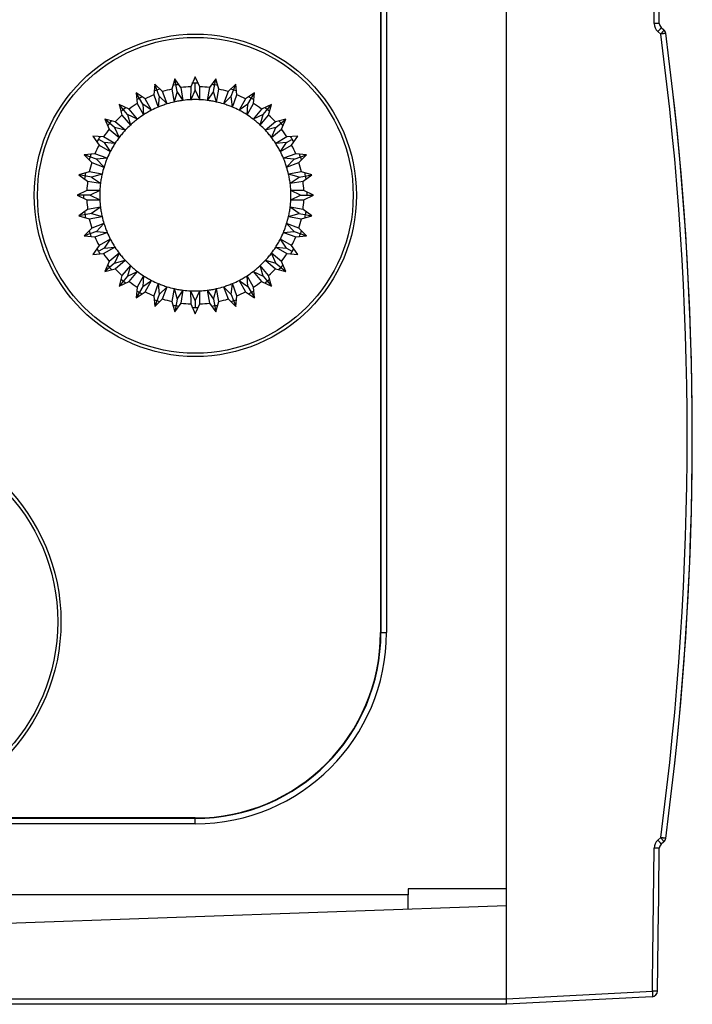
# Model space of a CAD drawing. Header units: millimetres. Extents: x 0 to 1189, y 0 to 841.
# Tile 22 of 67: x 484 to 515, y 670 to 715. Entities that reach past the tile are written whole.
import ezdxf

# ---------------------------------------------------------------- set-up
doc = ezdxf.new("R2010")
doc.units = ezdxf.units.MM
doc.header["$LTSCALE"] = 65.395
doc.layers.get('0').update_dxf_attribs({"linetype": 'CONTINUOUS'})
doc.layers.add('DRAFTS', color=7, linetype='CONTINUOUS')

msp = doc.modelspace()

# ---------------------------------------------------------------- linework, layer by layer
at = {"color": 7, "linetype": 'CONTINUOUS'}
for p, q in [((506.3368, 669.9592), (506.3368, 759.9592)), ((513.4096, 714.6362), (513.538, 714.5238)), ((490.2344, 712.0485), (490.1876, 711.5545)), ((490.5878, 711.7001), (490.2344, 712.0485)), ((490.4383, 711.4883), (490.2347, 712.0478)), ((491.1463, 712.2928), (491.0145, 711.8145)), ((491.4309, 711.8925), (491.1463, 712.2928)), ((491.2498, 711.7058), (491.1464, 712.2921)), ((492.0868, 712.3751), (491.8739, 711.9269)), ((492.2997, 711.9269), (492.0868, 712.3751)), ((492.0868, 711.779), (492.0868, 712.0561)), ((493.0272, 712.2928), (492.7397, 711.8884)), ((492.9237, 711.7058), (493.0271, 712.2921)), ((493.1591, 711.8145), (493.0272, 712.2928)), ((493.9391, 712.0485), (493.5858, 711.7001)), ((493.7352, 711.4883), (493.9389, 712.0478)), ((493.9859, 711.5545), (493.9391, 712.0485)), ((489.7873, 711.3678), (489.3788, 711.6495)), ((489.3788, 711.6495), (489.4185, 711.1549)), ((489.6769, 711.1332), (489.3792, 711.6489)), ((490.1876, 711.5545), (490.3915, 710.9936)), ((490.7921, 711.1395), (490.5878, 711.7001)), ((491.0145, 711.8145), (491.1178, 711.2267)), ((491.2498, 711.7058), (491.118, 711.2276)), ((491.5377, 711.3008), (491.2498, 711.7058)), ((491.4338, 711.8884), (491.4309, 711.8925)), ((491.5377, 711.3008), (491.4338, 711.8884)), ((491.8739, 711.9269), (491.8736, 711.3302)), ((492.0868, 711.779), (491.874, 711.331)), ((492.3, 711.3302), (492.0868, 711.779)), ((492.3, 711.3302), (492.2997, 711.9269)), ((492.7397, 711.8884), (492.6358, 711.3008)), ((492.9237, 711.7058), (492.6364, 711.3015)), ((493.0557, 711.2267), (492.9237, 711.7058)), ((493.0557, 711.2267), (493.1591, 711.8145)), ((493.5858, 711.7001), (493.3814, 711.1395)), ((493.7821, 710.9936), (493.9859, 711.5545)), ((494.7947, 711.6495), (494.3862, 711.3678)), ((494.4967, 711.1332), (494.7944, 711.6489)), ((494.755, 711.1549), (494.7947, 711.6495)), ((489.0567, 710.9015), (488.6055, 711.108)), ((488.6055, 711.108), (488.7305, 710.6278)), ((488.9887, 710.6514), (488.6059, 711.1075)), ((489.4185, 711.1549), (489.7166, 710.638)), ((490.0859, 710.8512), (489.6769, 711.1332)), ((489.6769, 711.1332), (489.7166, 710.6389)), ((490.0859, 710.8512), (489.7873, 711.3678)), ((490.4383, 711.4883), (490.3915, 710.9946)), ((490.7921, 711.1395), (490.4383, 711.4883)), ((493.7352, 711.4883), (493.3821, 711.1401)), ((493.7821, 710.9936), (493.7352, 711.4883)), ((494.3862, 711.3678), (494.0876, 710.8512)), ((494.4967, 711.1332), (494.0884, 710.8517)), ((494.4569, 710.638), (494.755, 711.1549)), ((494.4569, 710.638), (494.4967, 711.1332)), ((495.5681, 711.108), (495.1169, 710.9015)), ((495.1849, 710.6514), (495.5676, 711.1075)), ((495.443, 710.6278), (495.5681, 711.108)), ((488.7305, 710.6278), (489.1138, 710.1705)), ((489.4405, 710.4446), (488.9887, 710.6514)), ((488.9887, 710.6514), (489.1136, 710.1714)), ((489.4405, 710.4446), (489.0567, 710.9015)), ((495.1169, 710.9015), (494.7331, 710.4446)), ((495.1849, 710.6514), (494.7339, 710.445)), ((495.0597, 710.1705), (495.1849, 710.6514)), ((495.0597, 710.1705), (495.443, 710.6278)), ((488.4181, 710.3155), (487.9379, 710.4405)), ((487.9379, 710.4405), (488.1444, 709.9893)), ((488.3946, 710.0573), (487.9385, 710.44)), ((488.8754, 709.9321), (488.4181, 710.3155)), ((495.7554, 710.3155), (495.2981, 709.9321)), ((496.2356, 710.4405), (495.7554, 710.3155)), ((495.7789, 710.0573), (496.2351, 710.44)), ((496.0291, 709.9893), (496.2356, 710.4405)), ((488.1444, 709.9893), (488.6014, 709.6055)), ((488.8754, 709.9321), (488.3946, 710.0573)), ((488.3946, 710.0573), (488.601, 709.6063)), ((495.7789, 710.0573), (495.299, 709.9324)), ((495.5722, 709.6055), (495.7789, 710.0573)), ((495.5722, 709.6055), (496.0291, 709.9893)), ((487.8911, 709.6274), (487.3964, 709.6672)), ((487.3964, 709.6672), (487.6781, 709.2587)), ((487.9127, 709.3691), (487.6727, 709.5076)), ((487.6781, 709.2587), (488.1948, 708.96)), ((488.408, 709.3293), (487.8911, 709.6274)), ((488.408, 709.3293), (487.9127, 709.3691)), ((487.9127, 709.3691), (488.1942, 708.9608)), ((496.2825, 709.6274), (495.7655, 709.3293)), ((496.2608, 709.3691), (495.7665, 709.3294)), ((495.9787, 708.96), (496.2608, 709.3691)), ((495.9787, 708.96), (496.4954, 709.2587)), ((496.2608, 709.3691), (496.5008, 709.5076)), ((496.7771, 709.6672), (496.2825, 709.6274)), ((496.4954, 709.2587), (496.7771, 709.6672)), ((487.4915, 708.8583), (486.9974, 708.8115)), ((486.9974, 708.8115), (487.3458, 708.4582)), ((487.5576, 708.6076), (486.9981, 708.8113)), ((488.0523, 708.6545), (487.4915, 708.8583)), ((496.6821, 708.8583), (496.1212, 708.6545)), ((496.6159, 708.6076), (497.1754, 708.8113)), ((497.1761, 708.8115), (496.6821, 708.8583)), ((496.8277, 708.4582), (497.1761, 708.8115)), ((487.3458, 708.4582), (487.9065, 708.2538)), ((488.0523, 708.6545), (487.5576, 708.6076)), ((487.5576, 708.6076), (487.9058, 708.2545)), ((496.6159, 708.6076), (496.1222, 708.6544)), ((496.2671, 708.2538), (496.6159, 708.6076)), ((496.2671, 708.2538), (496.8277, 708.4582)), ((487.2315, 708.0315), (486.7531, 707.8997)), ((487.8192, 707.9282), (487.2315, 708.0315)), ((487.8192, 707.9282), (487.3402, 707.7961)), ((496.942, 708.0315), (496.3543, 707.9282)), ((496.8333, 707.7961), (496.3552, 707.9279)), ((497.4204, 707.8997), (496.942, 708.0315)), ((486.7531, 707.8997), (487.1576, 707.6122)), ((487.3402, 707.7961), (486.7538, 707.8995)), ((487.1576, 707.6122), (487.7452, 707.5082)), ((487.3402, 707.7961), (487.7444, 707.5088)), ((496.4284, 707.5082), (496.8333, 707.7961)), ((496.4284, 707.5082), (497.016, 707.6121)), ((496.8333, 707.7961), (497.4197, 707.8995)), ((497.016, 707.6121), (497.4204, 707.8997)), ((487.1191, 707.1721), (486.6708, 706.9592)), ((487.7158, 707.1724), (487.1191, 707.1721)), ((487.7158, 707.1724), (487.267, 706.9592)), ((497.0545, 707.1721), (496.4577, 707.1724)), ((496.9066, 706.9592), (496.4586, 707.172)), ((497.5027, 706.9592), (497.0545, 707.1721)), ((486.6708, 706.9592), (487.1191, 706.7463)), ((487.267, 706.9592), (486.6716, 706.9592)), ((487.1191, 706.7463), (487.7158, 706.746)), ((487.267, 706.9592), (487.7149, 706.7464)), ((496.4577, 706.746), (496.9066, 706.9592)), ((496.4577, 706.746), (497.0545, 706.7463)), ((496.9066, 706.9592), (497.502, 706.9592)), ((497.0545, 706.7463), (497.5027, 706.9592)), ((487.1576, 706.3062), (486.7531, 706.0187)), ((487.3402, 706.1222), (486.7538, 706.0188)), ((487.7452, 706.4101), (487.1576, 706.3062)), ((487.7452, 706.4101), (487.3402, 706.1222)), ((487.3402, 706.1222), (487.8183, 705.9905)), ((496.3543, 705.9902), (496.8333, 706.1222)), ((497.016, 706.3062), (496.4284, 706.4101)), ((496.8333, 706.1222), (496.4291, 706.4096)), ((496.8333, 706.1222), (497.4197, 706.0188)), ((497.4204, 706.0187), (497.016, 706.3062)), ((486.7531, 706.0187), (487.2315, 705.8869)), ((487.2315, 705.8869), (487.8192, 705.9902)), ((487.9065, 705.6646), (487.3458, 705.4602)), ((487.9065, 705.6646), (487.5576, 705.3107)), ((496.8277, 705.4602), (496.2671, 705.6646)), ((496.6159, 705.3107), (496.2677, 705.6639)), ((496.3543, 705.9902), (496.942, 705.8869)), ((496.942, 705.8869), (497.4204, 706.0187)), ((487.3458, 705.4602), (486.9974, 705.1068)), ((487.5576, 705.3107), (486.9981, 705.1071)), ((487.4915, 705.0601), (488.0523, 705.2639)), ((487.5576, 705.3107), (488.0514, 705.264)), ((496.1212, 705.2639), (496.6159, 705.3107)), ((496.1212, 705.2639), (496.6821, 705.0601)), ((496.6159, 705.3107), (497.1754, 705.1071)), ((497.1761, 705.1068), (496.8277, 705.4602)), ((486.9974, 705.1068), (487.4915, 705.0601)), ((488.1948, 704.9583), (487.6781, 704.6597)), ((488.1948, 704.9583), (487.9127, 704.5493)), ((496.4954, 704.6597), (495.9787, 704.9583)), ((496.2608, 704.5493), (495.9793, 704.9576)), ((496.6821, 705.0601), (497.1761, 705.1068)), ((487.6781, 704.6597), (487.3964, 704.2512)), ((487.9127, 704.5493), (487.6727, 704.4107)), ((487.891, 704.2909), (488.408, 704.5891)), ((487.9127, 704.5493), (488.407, 704.589)), ((488.6014, 704.3129), (488.1444, 703.9291)), ((488.6014, 704.3129), (488.3946, 703.8611)), ((496.0291, 703.9291), (495.5722, 704.3129)), ((495.7789, 703.8611), (495.5726, 704.312)), ((495.7655, 704.5891), (496.2608, 704.5493)), ((495.7655, 704.5891), (496.2825, 704.2909)), ((496.2608, 704.5493), (496.5008, 704.4107)), ((496.7771, 704.2512), (496.4954, 704.6597)), ((487.3964, 704.2512), (487.891, 704.2909)), ((488.1444, 703.9291), (487.9379, 703.4779)), ((488.3946, 703.8611), (487.9385, 703.4784)), ((488.3946, 703.8611), (488.8745, 703.986)), ((488.4181, 703.6029), (488.8754, 703.9863)), ((495.2981, 703.9862), (495.7789, 703.8611)), ((495.2981, 703.9862), (495.7554, 703.6029)), ((495.7789, 703.8611), (496.2351, 703.4784)), ((496.2356, 703.4779), (496.0291, 703.9291)), ((496.2825, 704.2909), (496.7771, 704.2512)), ((487.9379, 703.4779), (488.4181, 703.6029)), ((489.1138, 703.7479), (488.7305, 703.2905)), ((489.1138, 703.7479), (488.9887, 703.267)), ((488.9887, 703.267), (489.4396, 703.4734)), ((489.0567, 703.0168), (489.4405, 703.4738)), ((494.7331, 703.4738), (495.1849, 703.267)), ((494.7331, 703.4738), (495.1169, 703.0168)), ((495.443, 703.2905), (495.0597, 703.7479)), ((495.1849, 703.267), (495.0599, 703.7469)), ((495.7554, 703.6029), (496.2356, 703.4779)), ((488.7305, 703.2905), (488.6055, 702.8103)), ((488.6055, 702.8103), (489.0567, 703.0168)), ((488.9887, 703.267), (488.6059, 702.8109)), ((489.7166, 703.2804), (489.4185, 702.7635)), ((489.7166, 703.2804), (489.6769, 702.7851)), ((489.6769, 702.7851), (490.0851, 703.0667)), ((489.7873, 702.5506), (490.0859, 703.0672)), ((494.0876, 703.0672), (494.4967, 702.7851)), ((494.0876, 703.0672), (494.3862, 702.5506)), ((494.755, 702.7635), (494.4569, 703.2804)), ((494.4967, 702.7851), (494.457, 703.2795)), ((495.1169, 703.0168), (495.5681, 702.8103)), ((495.1849, 703.267), (495.5676, 702.8109)), ((495.5681, 702.8103), (495.443, 703.2905)), ((489.4185, 702.7635), (489.3788, 702.2688)), ((489.3788, 702.2688), (489.7873, 702.5506)), ((489.6769, 702.7851), (489.3792, 702.2695)), ((490.3915, 702.9247), (490.1876, 702.3639)), ((490.3915, 702.9247), (490.4383, 702.4301)), ((490.4383, 702.4301), (490.7915, 702.7782)), ((490.5878, 702.2182), (490.7921, 702.7789)), ((491.1178, 702.6916), (491.0145, 702.1039)), ((491.1178, 702.6916), (491.2498, 702.2126)), ((491.2498, 702.2126), (491.5372, 702.6168)), ((491.4338, 702.03), (491.5377, 702.6176)), ((491.8736, 702.5882), (492.0868, 702.1394)), ((491.8736, 702.5882), (491.8739, 701.9915)), ((492.0868, 702.1394), (492.2996, 702.5874)), ((492.2997, 701.9915), (492.3, 702.5882)), ((492.6358, 702.6176), (492.9237, 702.2126)), ((492.6358, 702.6176), (492.7397, 702.03)), ((492.9237, 702.2126), (493.0555, 702.6907)), ((493.1591, 702.1039), (493.0557, 702.6916)), ((493.3814, 702.7789), (493.7352, 702.4301)), ((493.3814, 702.7789), (493.5858, 702.2182)), ((493.7352, 702.4301), (493.782, 702.9238)), ((493.9859, 702.3639), (493.7821, 702.9247)), ((494.3862, 702.5506), (494.7947, 702.2688)), ((494.4967, 702.7851), (494.7944, 702.2695)), ((494.7947, 702.2688), (494.755, 702.7635)), ((490.1876, 702.3639), (490.2344, 701.8699)), ((490.2344, 701.8699), (490.5878, 702.2182)), ((490.4383, 702.4301), (490.2347, 701.8706)), ((491.0145, 702.1039), (491.1463, 701.6255)), ((491.2498, 702.2126), (491.1464, 701.6262)), ((492.0868, 702.1394), (492.0868, 701.8623)), ((492.9237, 702.2126), (493.0271, 701.6262)), ((493.0272, 701.6255), (493.1591, 702.1039)), ((493.5858, 702.2182), (493.9391, 701.8699)), ((493.7352, 702.4301), (493.9389, 701.8706)), ((493.9391, 701.8699), (493.9859, 702.3639)), ((491.1463, 701.6255), (491.4338, 702.03)), ((491.8739, 701.9915), (492.0868, 701.5432)), ((492.0868, 701.5432), (492.2997, 701.9915)), ((492.7397, 702.03), (493.0272, 701.6255)), ((513.538, 677.3946), (513.4096, 677.2822)), ((501.8368, 675.2355), (501.8368, 674.9592)), ((506.3368, 674.4592), (453.4154, 672.6111)), ((513.0047, 670.3086), (506.3368, 669.9592)), ((506.3368, 669.9592), (370.1829, 669.9592))]:
    msp.add_line(p, q, dxfattribs=at)
at = {"color": 9, "linetype": 'CONTINUOUS'}
for p, q in [((500.5825, 742.9592), (500.5825, 686.9592)), ((500.8324, 742.9592), (500.8324, 686.9592)), ((513.3243, 714.8216), (513.09, 714.8189)), ((513.2606, 714.4481), (513.389, 714.3357)), ((500.5649, 686.9592), (500.8324, 686.9592)), ((492.0868, 678.4635), (462.5868, 678.4635)), ((492.0868, 678.2135), (462.5868, 678.2135)), ((492.0868, 678.2135), (492.0868, 678.481)), ((513.389, 677.5827), (513.2606, 677.4703)), ((513.3243, 677.0968), (513.09, 677.0995)), ((506.3368, 675.2355), (501.8368, 675.2355)), ((501.8368, 674.9592), (452.526, 674.9592)), ((506.3368, 670.2088), (513.0072, 670.5583)), ((513.2415, 670.5547), (513.0072, 670.5583)), ((506.3368, 670.2005), (448.3207, 670.2005))]:
    msp.add_line(p, q, dxfattribs=at)
at = {"color": 7, "linetype": 'CONTINUOUS'}
for centre, radius in [((492.0868, 706.9592), 7.375), ((477.0868, 687.4592), 8.85)]:
    msp.add_circle(centre, radius, dxfattribs=at)
at = {"color": 9, "linetype": 'CONTINUOUS'}
for centre, radius in [((492.0868, 706.9592), 7.225), ((477.0868, 687.4592), 8.7)]:
    msp.add_circle(centre, radius, dxfattribs=at)
for centre, radius, start, end in [((-1236.1621, 695.9592), 1749.3538, 0.6177154, 0.8137302), ((513.5899, 714.8243), 0.5, 180.61906, 228.80567), ((374.8843, 695.9592), 139.7185, 352.442263, 7.557737), ((492.0868, 686.9592), 8.7457, 270, 360), ((492.0868, 686.9592), 8.4957, 270, 360), ((513.5899, 677.0941), 0.5, 131.19433, 179.38094), ((-1236.1624, 695.9592), 1749.3541, 359.1680264, 359.3822846)]:
    msp.add_arc(centre, radius, start, end, dxfattribs=at)
at = {"color": 7, "linetype": 'CONTINUOUS'}
for centre, radius, start, end in [((-1236.574, 695.9592), 1750, 0.6175749, 0.8135453), ((513.5743, 714.8243), 0.25, 180.61757, 228.79727), ((513.3733, 714.3357), 0.25, 7.55602, 48.79727), ((374.8368, 695.9592), 140, 352.443976, 7.556024), ((492.0868, 706.9592), 5.125, 98.34375, 101.7156), ((492.0868, 706.9592), 5.125, 88.29698, 91.70299), ((492.0868, 706.9592), 5.125, 78.28438, 81.65623), ((492.0868, 706.9592), 4.9723, 112.45401, 117.54596), ((492.0868, 706.9592), 5.125, 108.42288, 111.69215), ((492.0868, 706.9592), 4.9723, 102.45401, 107.54596), ((492.0868, 706.9592), 4.9723, 92.45401, 97.54596), ((492.0868, 706.9592), 4.9723, 82.45401, 87.54596), ((492.0868, 706.9592), 4.9723, 72.45401, 77.54596), ((492.0868, 706.9592), 5.125, 68.30782, 71.5771), ((492.0868, 706.9592), 4.9723, 62.45401, 67.54596), ((492.0868, 706.9592), 4.9723, 122.45401, 127.54596), ((492.0868, 706.9592), 5.125, 118.36929, 121.63069), ((492.1871, 706.6654), 4.6865, 109.92374, 112.52736), ((492.1, 706.9227), 4.415, 107.23443, 109.999), ((492.0868, 706.9592), 4.3761, 102.78811, 107.2109), ((492.1345, 706.6524), 4.6865, 99.92374, 102.52736), ((492.0934, 706.9209), 4.4149, 97.23443, 99.99901), ((492.0868, 706.9592), 4.3761, 92.78811, 97.21091), ((492.0805, 706.6488), 4.6865, 89.92374, 92.52736), ((492.0867, 706.9204), 4.4149, 87.23443, 89.99901), ((492.0868, 706.9592), 4.3761, 82.78811, 87.21093), ((492.0267, 706.6546), 4.6865, 79.92374, 82.52736), ((492.08, 706.921), 4.4149, 77.23444, 79.99902), ((492.0868, 706.9592), 4.3761, 72.78811, 77.21094), ((491.9748, 706.6697), 4.6865, 69.92374, 72.52736), ((492.0734, 706.9228), 4.4149, 67.23444, 69.99902), ((492.0868, 706.9592), 5.125, 58.36929, 61.63069), ((492.0868, 706.9592), 4.9723, 52.45401, 57.54596), ((492.0868, 706.9592), 4.9723, 132.45401, 137.54596), ((492.0868, 706.9592), 5.125, 128.30782, 131.5771), ((492.0868, 706.9592), 4.3761, 122.78811, 127.21088), ((492.2365, 706.6873), 4.6865, 119.92374, 122.52736), ((492.1061, 706.9255), 4.415, 117.23443, 119.999), ((492.0868, 706.9592), 4.3761, 112.78811, 117.21089), ((492.0868, 706.9592), 4.3761, 62.78811, 67.21095), ((491.9262, 706.6935), 4.6865, 59.92374, 62.52736), ((492.0673, 706.9257), 4.4148, 57.23444, 59.99902), ((492.0868, 706.9592), 4.3761, 52.78811, 57.21097), ((492.0868, 706.9592), 5.125, 48.42288, 51.69215), ((492.0868, 706.9592), 4.9723, 42.45401, 47.54596), ((492.0868, 706.9592), 5.125, 138.28438, 141.65623), ((492.0868, 706.9592), 4.3761, 132.78811, 137.21087), ((492.2815, 706.7174), 4.6865, 129.92374, 132.52736), ((492.1117, 706.9294), 4.415, 127.23442, 129.999), ((491.8825, 706.7254), 4.6865, 49.92374, 52.52736), ((492.0618, 706.9296), 4.4148, 47.23445, 49.99903), ((492.0868, 706.9592), 4.3761, 42.78811, 47.21099), ((492.0868, 706.9592), 5.125, 38.34375, 41.7156), ((492.0868, 706.9592), 4.9723, 142.45401, 147.54596), ((492.3205, 706.7549), 4.6865, 139.92374, 142.52736), ((492.1165, 706.9341), 4.415, 137.23442, 139.999), ((491.845, 706.7645), 4.6865, 39.92374, 42.52736), ((492.0571, 706.9344), 4.4148, 37.23445, 39.99904), ((492.0868, 706.9592), 4.9723, 32.45401, 37.54596), ((492.0868, 706.9592), 4.9723, 152.45401, 157.54596), ((492.0868, 706.9592), 5.125, 148.29698, 151.70299), ((492.1204, 706.9397), 4.415, 147.23442, 149.99899), ((492.0868, 706.9592), 4.3761, 142.78811, 147.21086), ((492.0868, 706.9592), 4.3761, 32.78811, 37.21101), ((491.8149, 706.8094), 4.6865, 29.92374, 32.52736), ((492.0868, 706.9592), 5.125, 28.29698, 31.70299), ((492.0868, 706.9592), 4.9723, 22.45401, 27.54596), ((492.0868, 706.9592), 5.125, 158.34375, 161.7156), ((492.0868, 706.9592), 4.3761, 152.78811, 157.21085), ((492.3524, 706.7986), 4.6865, 149.92374, 152.52736), ((492.0533, 706.9399), 4.4147, 27.23446, 29.99904), ((492.0868, 706.9592), 4.3761, 22.78811, 27.21103), ((492.0868, 706.9592), 5.125, 18.28438, 21.65623), ((492.0868, 706.9592), 4.9723, 162.45401, 167.54596), ((492.3763, 706.8472), 4.6865, 159.92374, 162.52736), ((492.1233, 706.9458), 4.415, 157.23442, 159.99899), ((491.793, 706.8589), 4.6865, 19.92374, 22.52736), ((492.0505, 706.9461), 4.4147, 17.23446, 19.99905), ((492.0868, 706.9592), 4.9723, 12.45401, 17.54596), ((492.0868, 706.9592), 5.125, 168.42256, 171.67496), ((492.1251, 706.9523), 4.4151, 167.23442, 169.99899), ((492.0868, 706.9592), 4.3761, 162.78811, 167.21084), ((492.0868, 706.9592), 4.3761, 12.78811, 17.21105), ((491.78, 706.9114), 4.6865, 9.92374, 12.52736), ((492.0868, 706.9592), 5.125, 8.32502, 11.57742), ((492.0868, 706.9592), 4.9723, 172.45401, 177.54596), ((492.0868, 706.9592), 4.3761, 172.78811, 177.21084), ((492.3913, 706.8991), 4.6865, 169.92374, 172.52736), ((492.0488, 706.9526), 4.4147, 7.23447, 9.99906), ((492.0868, 706.9592), 4.3761, 2.78811, 7.21108), ((492.0868, 706.9592), 4.9723, 2.45401, 7.54596), ((492.1257, 706.9591), 4.4151, 177.23441, 179.99899), ((491.7764, 706.9654), 4.6865, 359.92374, 2.52736), ((492.0868, 706.9592), 5.125, 0, 1.65725), ((492.0868, 706.9592), 5.125, 180, 181.65725), ((492.0868, 706.9592), 4.9723, 182.45401, 187.54596), ((492.5643, 706.9546), 4.8537, 179.94613, 182.43426), ((492.0868, 706.9592), 4.3761, 182.75948, 187.2075), ((492.0868, 706.9592), 4.3761, 352.78811, 357.21111), ((492.0483, 706.9593), 4.4146, 357.23447, 359.99906), ((492.0868, 706.9592), 4.9723, 352.45401, 357.54596), ((492.0868, 706.9592), 5.125, 188.32502, 191.57742), ((492.1107, 706.9635), 4.4005, 187.22419, 190.00125), ((492.3935, 707.0069), 4.6865, 189.92374, 192.52736), ((492.0489, 706.9659), 4.4146, 347.23448, 349.99907), ((491.7822, 707.0192), 4.6865, 349.92374, 352.52736), ((492.0868, 706.9592), 5.125, 348.42256, 351.67496), ((492.0868, 706.9592), 4.9723, 192.45401, 197.54596), ((492.0868, 706.9592), 4.3761, 192.78811, 197.2075), ((492.1096, 706.9676), 4.4005, 197.22419, 200.00125), ((491.7972, 707.0712), 4.6865, 339.92374, 342.52736), ((492.0868, 706.9592), 4.3761, 342.78811, 347.21114), ((492.0868, 706.9592), 4.9723, 342.45401, 347.54596), ((492.0868, 706.9592), 5.125, 198.28438, 201.65623), ((492.3805, 707.0595), 4.6865, 199.92374, 202.52736), ((492.0868, 706.9592), 4.3761, 202.78811, 207.2075), ((492.0868, 706.9592), 4.3761, 332.78811, 337.21117), ((492.0507, 706.9724), 4.4145, 337.23449, 339.99908), ((492.0868, 706.9592), 5.125, 338.34375, 341.7156), ((492.0868, 706.9592), 4.9723, 202.45401, 207.54596), ((492.1078, 706.9714), 4.4005, 207.22419, 210.00125), ((492.3587, 707.109), 4.6865, 209.92374, 212.52736), ((492.0536, 706.9784), 4.4144, 327.2345, 329.99909), ((491.8211, 707.1198), 4.6865, 329.92374, 332.52736), ((492.0868, 706.9592), 4.9723, 332.45401, 337.54596), ((492.0868, 706.9592), 5.125, 208.29698, 211.70299), ((492.0868, 706.9592), 4.3761, 212.78811, 217.2075), ((492.1053, 706.9749), 4.4005, 217.22419, 220.00125), ((491.853, 707.1635), 4.6865, 319.92374, 322.52736), ((492.0868, 706.9592), 4.3761, 322.78811, 327.21121), ((492.0868, 706.9592), 5.125, 328.29698, 331.70299), ((492.0868, 706.9592), 4.9723, 212.45401, 217.54596), ((492.3285, 707.1539), 4.6865, 219.92374, 222.52736), ((492.0868, 706.9592), 4.3761, 222.78811, 227.2075), ((492.0868, 706.9592), 4.3761, 312.78811, 317.21126), ((492.0575, 706.9838), 4.4144, 317.2345, 319.99911), ((492.0868, 706.9592), 4.9723, 322.45401, 327.54596), ((492.0868, 706.9592), 5.125, 218.34375, 221.7156), ((492.0868, 706.9592), 4.9723, 222.45401, 227.54596), ((492.1023, 706.9779), 4.4005, 227.22419, 230.00125), ((492.291, 707.1929), 4.6865, 229.92374, 232.52736), ((492.0868, 706.9592), 4.3761, 232.78811, 237.2075), ((492.0868, 706.9592), 4.3761, 302.78811, 307.2075), ((492.071, 706.9778), 4.4005, 307.22419, 310.00125), ((491.892, 707.2009), 4.6865, 309.92374, 312.52736), ((492.0868, 706.9592), 4.9723, 312.45401, 317.54596), ((492.0868, 706.9592), 5.125, 318.28438, 321.65623), ((492.0868, 706.9592), 5.125, 228.42288, 231.69215), ((492.0868, 706.9592), 4.9723, 232.45401, 237.54596), ((492.0988, 706.9803), 4.4005, 237.22419, 240.00125), ((492.2473, 707.2248), 4.6865, 239.92374, 242.52736), ((492.0868, 706.9592), 4.3761, 242.78811, 247.2075), ((492.0868, 706.9592), 4.3761, 292.78811, 297.2075), ((492.0745, 706.9802), 4.4005, 297.22419, 300.00125), ((491.937, 707.2311), 4.6865, 299.92374, 302.52736), ((492.0868, 706.9592), 4.9723, 302.45401, 307.54596), ((492.0868, 706.9592), 5.125, 308.30782, 311.5771), ((492.0868, 706.9592), 5.125, 238.36929, 241.63069), ((492.0868, 706.9592), 4.9723, 242.45401, 247.54596), ((492.095, 706.9821), 4.4005, 247.22419, 250.00125), ((492.1988, 707.2487), 4.6865, 249.92374, 252.52736), ((492.0868, 706.9592), 4.3761, 252.78811, 257.2075), ((492.0909, 706.9832), 4.4005, 257.22419, 260.00125), ((492.1468, 707.2637), 4.6865, 259.92374, 262.52736), ((492.0868, 706.9592), 4.3761, 262.78811, 267.2075), ((492.0867, 706.9835), 4.4005, 267.22419, 270.00125), ((492.093, 707.2695), 4.6865, 269.92374, 272.52736), ((492.0868, 706.9592), 4.3761, 272.78811, 277.2075), ((492.0824, 706.9831), 4.4005, 277.22419, 280.00125), ((492.039, 707.2659), 4.6865, 279.92374, 282.52736), ((492.0868, 706.9592), 4.3761, 282.78811, 287.2075), ((492.0784, 706.982), 4.4005, 287.22419, 290.00125), ((491.9865, 707.253), 4.6865, 289.92374, 292.52736), ((492.0868, 706.9592), 4.9723, 292.45401, 297.54596), ((492.0868, 706.9592), 5.125, 298.36929, 301.63069), ((492.0868, 706.9592), 5.125, 248.30782, 251.5771), ((492.0868, 706.9592), 4.9723, 252.45401, 257.54596), ((492.0868, 706.9592), 4.9723, 282.45401, 287.54596), ((492.0868, 706.9592), 5.125, 288.42288, 291.69215), ((492.0868, 706.9592), 5.125, 258.28438, 261.65623), ((492.0868, 706.9592), 4.9723, 262.45401, 267.54596), ((492.0868, 706.9592), 5.125, 268.29698, 271.70299), ((492.0868, 706.9592), 4.9723, 272.45401, 277.54596), ((492.0868, 706.9592), 5.125, 278.34375, 281.7156), ((513.3733, 677.5827), 0.25, 311.20273, 352.44398), ((-1236.574, 695.9592), 1750, 359.1682154, 359.3824251), ((513.5743, 677.0941), 0.25, 131.20273, 179.38243), ((512.9916, 670.5583), 0.25, 273, 359.16822)]:
    msp.add_arc(centre, radius, start, end, dxfattribs=at)
msp.add_ellipse((501.8019, 674.9592), major_axis=(0, 2), ratio=0.0174551, start_param=-1.9056613, end_param=-1.5707963, dxfattribs=at)
at = {"color": 9, "linetype": 'CONTINUOUS'}
for points, knots in [([(513.4096, 714.6362), (513.41, 714.6358), (513.4095, 714.6337), (513.408, 714.6307), (513.405, 714.6256), (513.3985, 714.6158), (513.3866, 714.5997), (513.3686, 714.5766), (513.3462, 714.5488), (513.32, 714.5173), (513.2911, 714.4833), (513.271, 714.4599), (513.2606, 714.4481)], [0, 0, 0, 0, 0.0066729, 0.0215988, 0.0455318, 0.0784227, 0.1700017, 0.2932136, 0.4436414, 0.6158429, 0.8035696, 1, 1, 1, 1]), ([(513.538, 714.5238), (513.5384, 714.5234), (513.5379, 714.5213), (513.5364, 714.5183), (513.5334, 714.5132), (513.5268, 714.5034), (513.515, 714.4873), (513.497, 714.4643), (513.4745, 714.4364), (513.4484, 714.4049), (513.4195, 714.3709), (513.3994, 714.3476), (513.389, 714.3357)], [0, 0, 0, 0, 0.0066786, 0.0216069, 0.0455408, 0.0784317, 0.1700093, 0.2932188, 0.4436437, 0.6158429, 0.8035685, 1, 1, 1, 1]), ([(513.6211, 714.3686), (513.6211, 714.3685), (513.6206, 714.3684), (513.6199, 714.3682), (513.6185, 714.3679), (513.6156, 714.3674), (513.6106, 714.3666), (513.6031, 714.3654), (513.5936, 714.3639), (513.582, 714.3622), (513.5687, 714.3603), (513.5475, 714.3573), (513.5174, 714.3531), (513.4777, 714.3476), (513.4344, 714.3418), (513.4044, 714.3377), (513.389, 714.3357)], [0, 0, 0, 0, 0.0012556, 0.0048305, 0.0107539, 0.0190182, 0.0424973, 0.0750656, 0.116436, 0.1662421, 0.2240421, 0.289323, 0.4399483, 0.612781, 0.8016968, 1, 1, 1, 1]), ([(513.4096, 677.2822), (513.41, 677.2825), (513.4095, 677.2847), (513.408, 677.2877), (513.405, 677.2928), (513.3985, 677.3026), (513.3866, 677.3186), (513.3686, 677.3417), (513.3462, 677.3696), (513.32, 677.4011), (513.2911, 677.4351), (513.271, 677.4584), (513.2606, 677.4703)], [0, 0, 0, 0, 0.0066729, 0.0215988, 0.0455318, 0.0784227, 0.1700017, 0.2932137, 0.4436414, 0.615843, 0.8035696, 1, 1, 1, 1]), ([(513.538, 677.3946), (513.5384, 677.3949), (513.5379, 677.3971), (513.5364, 677.4), (513.5334, 677.4052), (513.5268, 677.415), (513.515, 677.431), (513.497, 677.4541), (513.4745, 677.4819), (513.4484, 677.5134), (513.4195, 677.5475), (513.3994, 677.5708), (513.389, 677.5827)], [0, 0, 0, 0, 0.0066786, 0.0216069, 0.0455408, 0.0784317, 0.1700093, 0.2932188, 0.4436437, 0.6158429, 0.8035685, 1, 1, 1, 1]), ([(513.6211, 677.5498), (513.6211, 677.5499), (513.6206, 677.55), (513.6199, 677.5502), (513.6185, 677.5505), (513.6156, 677.551), (513.6106, 677.5518), (513.6031, 677.553), (513.5936, 677.5544), (513.582, 677.5561), (513.5687, 677.5581), (513.5475, 677.5611), (513.5174, 677.5653), (513.4777, 677.5707), (513.4344, 677.5766), (513.4044, 677.5806), (513.389, 677.5827)], [0, 0, 0, 0, 0.0012556, 0.0048305, 0.0107539, 0.0190182, 0.0424973, 0.0750656, 0.116436, 0.1662421, 0.2240421, 0.289323, 0.4399483, 0.612781, 0.8016968, 1, 1, 1, 1]), ([(513.0072, 670.5583), (513.0081, 670.5421), (513.0095, 670.5103), (513.0111, 670.4642), (513.0119, 670.4216), (513.012, 670.3843), (513.0114, 670.3536), (513.0102, 670.3327), (513.0088, 670.3203), (513.0077, 670.3142), (513.0067, 670.3105), (513.0053, 670.3087), (513.0047, 670.3086)], [0, 0, 0, 0, 0.1939507, 0.3803849, 0.5522007, 0.702867, 0.8266831, 0.9190329, 0.9523441, 0.9767381, 0.992252, 1, 1, 1, 1])]:
    msp.add_open_spline(points, degree=3, knots=knots, dxfattribs=at)
at = {"layer": 'DRAFTS', "color": 7, "linetype": 'CONTINUOUS'}
for p, q in [((500.5649, 742.9592), (500.5649, 686.9592)), ((492.0868, 678.481), (462.5868, 678.481))]:
    msp.add_line(p, q, dxfattribs=at)
for centre, radius, start, end in [((374.8368, 695.9592), 140, 353.812764, 6.510921), ((492.0868, 686.9592), 8.4782, 270, 360)]:
    msp.add_arc(centre, radius, start, end, dxfattribs=at)

doc.saveas('drawing.dxf')
